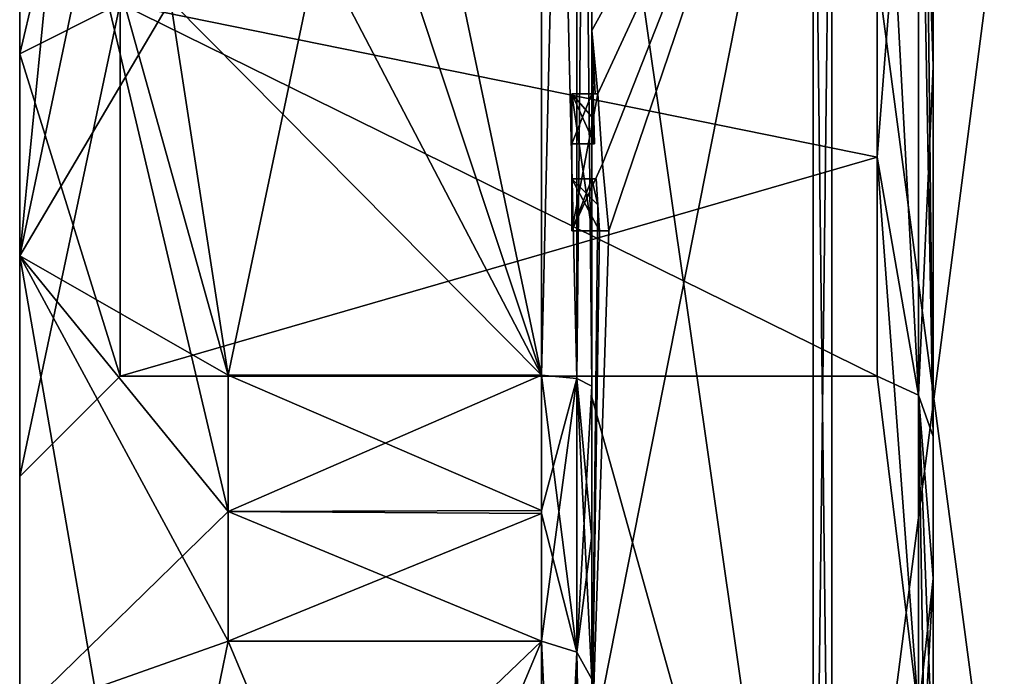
# Model space of a CAD drawing. Extents: x -23 to 470, y -1800 to 0.
# Tile 11 of 256: x -10.1 to -0.29, y -1782.44 to -1775.9. Entities that reach past the tile are written whole.
import ezdxf

# ---------------------------------------------------------------- set-up
doc = ezdxf.new("R2010")
doc.units = 0
doc.header["$LTSCALE"] = 17.087905
for name, color, linetype in [('1173', 7, 'CONTINUOUS'), ('1174', 7, 'CONTINUOUS'), ('1175', 7, 'CONTINUOUS'), ('1176', 7, 'CONTINUOUS'), ('1177', 7, 'CONTINUOUS'), ('1180', 7, 'CONTINUOUS'), ('1185', 7, 'CONTINUOUS'), ('1186', 7, 'CONTINUOUS'), ('1187', 7, 'CONTINUOUS'), ('1188', 7, 'CONTINUOUS'), ('1190', 7, 'CONTINUOUS'), ('1193', 7, 'CONTINUOUS'), ('1194', 7, 'CONTINUOUS'), ('1195', 7, 'CONTINUOUS'), ('1197', 7, 'CONTINUOUS'), ('1198', 7, 'CONTINUOUS'), ('1199', 7, 'CONTINUOUS'), ('1200', 7, 'CONTINUOUS'), ('1231', 7, 'CONTINUOUS'), ('1232', 7, 'CONTINUOUS'), ('1258', 7, 'CONTINUOUS'), ('1261', 7, 'CONTINUOUS'), ('1262', 7, 'CONTINUOUS'), ('1263', 7, 'CONTINUOUS'), ('1264', 7, 'CONTINUOUS'), ('1265', 7, 'CONTINUOUS'), ('1273', 7, 'CONTINUOUS'), ('1274', 7, 'CONTINUOUS'), ('1275', 7, 'CONTINUOUS'), ('1276', 7, 'CONTINUOUS'), ('1277', 7, 'CONTINUOUS'), ('1278', 7, 'CONTINUOUS'), ('1279', 7, 'CONTINUOUS'), ('1280', 7, 'CONTINUOUS'), ('1281', 7, 'CONTINUOUS'), ('1282', 7, 'CONTINUOUS'), ('1283', 7, 'CONTINUOUS'), ('1354', 7, 'CONTINUOUS'), ('1357', 7, 'CONTINUOUS'), ('1359', 7, 'CONTINUOUS'), ('1362', 7, 'CONTINUOUS')]:
    doc.layers.add(name, color=color, linetype=linetype)

msp = doc.modelspace()

# ---------------------------------------------------------------- linework, layer by layer
at = {"layer": '1173', "linetype": 'CONTINUOUS'}
for points in [[(-10.1, -1761.1745, 6.2494), (-10.1, -1771.9993, 8.4499), (-10.1, -1778.2494, 10.8255), (-10.1, -1761.1745, 6.2494)], [(-10.1, -1765.7506, 10.8255), (-10.1, -1761.1745, 6.2494), (-10.1, -1778.2494, 10.8255), (-10.1, -1765.7506, 10.8255)], [(-10.1, -1772.0007, -8.4499), (-10.1, -1765.7506, -10.8255), (-10.1, -1782.8255, -6.2494), (-10.1, -1772.0007, -8.4499)], [(-10.1, -1765.7506, -10.8255), (-10.1, -1772, -12.5), (-10.1, -1778.2494, -10.8255), (-10.1, -1765.7506, -10.8255)], [(-10.1, -1782.8255, -6.2494), (-10.1, -1765.7506, -10.8255), (-10.1, -1778.2494, -10.8255), (-10.1, -1782.8255, -6.2494)], [(-10.1, -1772, 12.5), (-10.1, -1765.7506, 10.8255), (-10.1, -1778.2494, 10.8255), (-10.1, -1772, 12.5)], [(-10.1, -1771.9993, 8.4499), (-10.1, -1776.236, 7.3114), (-10.1, -1778.2494, 10.8255), (-10.1, -1771.9993, 8.4499)], [(-10.1, -1776.2371, -7.3107), (-10.1, -1772.0007, -8.4499), (-10.1, -1782.8255, -6.2494), (-10.1, -1776.2371, -7.3107)], [(-10.1, -1776.236, 7.3114), (-10.1, -1780.45), (-10.1, -1782.8255, 6.2494), (-10.1, -1776.236, 7.3114)], [(-10.1, -1778.2494, 10.8255), (-10.1, -1776.236, 7.3114), (-10.1, -1782.8255, 6.2494), (-10.1, -1778.2494, 10.8255)], [(-10.1, -1780.45), (-10.1, -1776.2371, -7.3107), (-10.1, -1784.5), (-10.1, -1780.45)], [(-10.1, -1784.5), (-10.1, -1776.2371, -7.3107), (-10.1, -1782.8255, -6.2494), (-10.1, -1784.5)], [(-10.1, -1782.8255, 6.2494), (-10.1, -1780.45), (-10.1, -1784.5), (-10.1, -1782.8255, 6.2494)]]:
    msp.add_3dface(points, dxfattribs=at)
at = {"layer": '1174', "linetype": 'CONTINUOUS'}
for points in [[(-8.0232, -1764.5597, -15.95), (-4.9, -1779.4403, -15.95), (-8.5978, -1768.2917, -15.95), (-8.0232, -1764.5597, -15.95)], [(-4.9, -1764.5597, -15.95), (-4.9, -1779.4403, -15.95), (-8.0232, -1764.5597, -15.95), (-4.9, -1764.5597, -15.95)], [(-8.5978, -1768.2917, -15.95), (-4.9, -1779.4403, -15.95), (-8.7857, -1772, -15.95), (-8.5978, -1768.2917, -15.95)], [(-8.7857, -1772, -15.95), (-4.9, -1779.4403, -15.95), (-8.5976, -1775.7097, -15.95), (-8.7857, -1772, -15.95)], [(-8.5976, -1775.7097, -15.95), (-4.9, -1779.4403, -15.95), (-8.0232, -1779.4403, -15.95), (-8.5976, -1775.7097, -15.95)]]:
    msp.add_3dface(points, dxfattribs=at)
at = {"layer": '1175', "linetype": 'CONTINUOUS'}
for points in [[(-8.0232, -1782.093, -14.4185), (-4.9, -1789.5332, -1.5315), (-8.7857, -1785.8131, -7.975), (-8.0232, -1782.093, -14.4185)], [(-4.9, -1782.093, -14.4185), (-4.9, -1789.5332, -1.5315), (-8.0232, -1782.093, -14.4185), (-4.9, -1782.093, -14.4185)]]:
    msp.add_3dface(points, dxfattribs=at)
at = {"layer": '1176', "linetype": 'CONTINUOUS'}
for points in [[(-8.0232, -1789.5332, 1.5315), (-4.9, -1782.093, 14.4185), (-8.7857, -1785.8131, 7.975), (-8.0232, -1789.5332, 1.5315)], [(-8.7857, -1785.8131, 7.975), (-4.9, -1782.093, 14.4185), (-8.0232, -1782.093, 14.4185), (-8.7857, -1785.8131, 7.975)], [(-4.9, -1789.5332, 1.5315), (-4.9, -1782.093, 14.4185), (-8.0232, -1789.5332, 1.5315), (-4.9, -1789.5332, 1.5315)]]:
    msp.add_3dface(points, dxfattribs=at)
at = {"layer": '1177', "linetype": 'CONTINUOUS'}
for points in [[(-8.0232, -1779.4403, 15.95), (-4.9, -1764.5597, 15.95), (-8.5978, -1775.7083, 15.95), (-8.0232, -1779.4403, 15.95)], [(-4.9, -1779.4403, 15.95), (-4.9, -1764.5597, 15.95), (-8.0232, -1779.4403, 15.95), (-4.9, -1779.4403, 15.95)]]:
    msp.add_3dface(points, dxfattribs=at)
at = {"layer": '1180', "linetype": 'CONTINUOUS'}
for points in [[(-4.4, -1779.5503, 16.45), (-4.4, -1765.7364, 16.5), (-4.4, -1764.4497, 16.45), (-4.4, -1779.5503, 16.45)], [(-4.4, -1764.4497, -16.45), (-4.4, -1773.0506, -16.5), (-4.4, -1779.5503, -16.45), (-4.4, -1764.4497, -16.45)], [(-4.4, -1766.1297, 16.5), (-4.4, -1765.7364, 16.5), (-4.4, -1779.5503, 16.45), (-4.4, -1766.1297, 16.5)], [(-4.4, -1767.5648, 16.5), (-4.4, -1766.1297, 16.5), (-4.4, -1779.5503, 16.45), (-4.4, -1767.5648, 16.5)], [(-4.4, -1767.9582, 16.5), (-4.4, -1767.5648, 16.5), (-4.4, -1779.5503, 16.45), (-4.4, -1767.9582, 16.5)], [(-4.4, -1769.8781, 16.5), (-4.4, -1767.9582, 16.5), (-4.4, -1779.5503, 16.45), (-4.4, -1769.8781, 16.5)], [(-4.4, -1770.2268, 16.5), (-4.4, -1769.8781, 16.5), (-4.4, -1779.5503, 16.45), (-4.4, -1770.2268, 16.5)], [(-4.4, -1771.8639, 16.5), (-4.4, -1770.2268, 16.5), (-4.4, -1779.5503, 16.45), (-4.4, -1771.8639, 16.5)], [(-4.4, -1772.2828, 16.5), (-4.4, -1771.8639, 16.5), (-4.4, -1779.5503, 16.45), (-4.4, -1772.2828, 16.5)], [(-4.4, -1772.1257, -19.4998), (-4.4, -1779.6608, -17.9321), (-4.4, -1772.1257, -16.7828), (-4.4, -1772.1257, -19.4998)], [(-4.4, -1772.1257, -16.7828), (-4.4, -1779.6608, -17.9321), (-4.4, -1773.0506, -16.7828), (-4.4, -1772.1257, -16.7828)], [(-4.4, -1773.5882, 16.5), (-4.4, -1772.2828, 16.5), (-4.4, -1779.5503, 16.45), (-4.4, -1773.5882, 16.5)], [(-4.4, -1773.0506, -16.7828), (-4.4, -1779.6608, -17.9321), (-4.4, -1773.0506, -16.5), (-4.4, -1773.0506, -16.7828)], [(-4.4, -1773.0506, -16.5), (-4.4, -1779.6608, -17.9321), (-4.4, -1779.5503, -16.45), (-4.4, -1773.0506, -16.5)], [(-4.4, -1775.7888, 16.5), (-4.4, -1773.5882, 16.5), (-4.4, -1779.5503, 16.45), (-4.4, -1775.7888, 16.5)], [(-4.4, -1774.8597, 19.2892), (-4.4, -1775.7888, 16.7828), (-4.4, -1776.0042, 19.0844), (-4.4, -1774.8597, 19.2892)], [(-4.4, -1775.7888, 16.7828), (-4.4, -1775.7888, 16.5), (-4.4, -1776.6371, 16.5), (-4.4, -1775.7888, 16.7828)], [(-4.4, -1776.6371, 16.5), (-4.4, -1775.7888, 16.5), (-4.4, -1779.5503, 16.45), (-4.4, -1776.6371, 16.5)], [(-4.4, -1776.0042, 19.0844), (-4.4, -1775.7888, 16.7828), (-4.4, -1776.6371, 16.5), (-4.4, -1776.0042, 19.0844)], [(-4.4, -1777.1347, 18.8118), (-4.4, -1776.0042, 19.0844), (-4.4, -1777.1347, 16.804), (-4.4, -1777.1347, 18.8118)], [(-4.4, -1777.1347, 16.804), (-4.4, -1776.0042, 19.0844), (-4.4, -1776.6371, 16.804), (-4.4, -1777.1347, 16.804)], [(-4.4, -1776.6371, 16.804), (-4.4, -1776.0042, 19.0844), (-4.4, -1776.6371, 16.5), (-4.4, -1776.6371, 16.804)], [(-4.4, -1778, 16.5), (-4.4, -1776.6371, 16.5), (-4.4, -1779.5503, 16.45), (-4.4, -1778, 16.5)], [(-4.4, -1777.4833, 16.804), (-4.4, -1778, 16.804), (-4.4, -1777.4833, 18.7132), (-4.4, -1777.4833, 16.804)], [(-4.4, -1777.4833, 18.7132), (-4.4, -1778, 16.804), (-4.4, -1779.5503, 16.45), (-4.4, -1777.4833, 18.7132)], [(-4.4, -1783.1573, 15.9926), (-4.4, -1777.4833, 18.7132), (-4.4, -1782.471, 14.7638), (-4.4, -1783.1573, 15.9926)], [(-4.4, -1782.471, 14.7638), (-4.4, -1777.4833, 18.7132), (-4.4, -1781.0705, 15.663), (-4.4, -1782.471, 14.7638)], [(-4.4, -1781.0705, 15.663), (-4.4, -1777.4833, 18.7132), (-4.4, -1779.5503, 16.45), (-4.4, -1781.0705, 15.663)], [(-4.4, -1778, 16.804), (-4.4, -1778, 16.5), (-4.4, -1779.5503, 16.45), (-4.4, -1778, 16.804)], [(-4.4, -1779.5503, -16.45), (-4.4, -1779.6608, -17.9321), (-4.4, -1781.0392, -15.6813), (-4.4, -1779.5503, -16.45)], [(-4.4, -1779.6608, -17.9321), (-4.4, -1786.0038, -13.5699), (-4.4, -1781.0392, -15.6813), (-4.4, -1779.6608, -17.9321)], [(-4.4, -1781.0392, -15.6813), (-4.4, -1786.0038, -13.5699), (-4.4, -1782.471, -14.7638), (-4.4, -1781.0392, -15.6813)]]:
    msp.add_3dface(points, dxfattribs=at)
at = {"layer": '1185', "linetype": 'CONTINUOUS'}
for points in [[(-2.1949, -1787.544, -15.544), (-4.4, -1772.1257, -19.4998), (-2.1949, -1772, -21.9825), (-2.1949, -1787.544, -15.544)], [(-4.4, -1779.6608, -17.9321), (-4.4, -1772.1257, -19.4998), (-2.1949, -1787.544, -15.544), (-4.4, -1779.6608, -17.9321)], [(-4.4, -1786.0038, -13.5699), (-4.4, -1779.6608, -17.9321), (-2.1949, -1787.544, -15.544), (-4.4, -1786.0038, -13.5699)]]:
    msp.add_3dface(points, dxfattribs=at)
at = {"layer": '1186', "linetype": 'CONTINUOUS'}
for points in [[(-2.1949, -1772, 21.9825), (-4.4, -1776.0042, 19.0844), (-4.3401, -1776.6371, 19.5), (-2.1949, -1772, 21.9825)], [(-4.4, -1776.0042, 19.0844), (-2.1949, -1772, 21.9825), (-4.3913, -1774.8597, 19.5), (-4.4, -1776.0042, 19.0844)], [(-2.1949, -1772, 21.9825), (-4.4, -1783.1573, 15.9926), (-2.1949, -1787.544, 15.544), (-2.1949, -1772, 21.9825)], [(-4.4, -1783.1573, 15.9926), (-2.1949, -1772, 21.9825), (-4.2315, -1778, 19.5), (-4.4, -1783.1573, 15.9926)], [(-4.2952, -1777.3336, 19.5), (-2.1949, -1772, 21.9825), (-4.3401, -1776.6371, 19.5), (-4.2952, -1777.3336, 19.5)], [(-4.2315, -1778, 19.5), (-2.1949, -1772, 21.9825), (-4.2952, -1777.3336, 19.5), (-4.2315, -1778, 19.5)], [(-4.4, -1774.8597, 19.2892), (-4.4, -1776.0042, 19.0844), (-4.3913, -1774.8597, 19.5), (-4.4, -1774.8597, 19.2892)], [(-4.4, -1776.0042, 19.0844), (-4.4, -1777.1347, 18.8118), (-4.3877, -1776.6371, 19.196), (-4.4, -1776.0042, 19.0844)], [(-4.3401, -1776.6371, 19.5), (-4.4, -1776.0042, 19.0844), (-4.3683, -1776.6371, 19.3488), (-4.3401, -1776.6371, 19.5)], [(-4.3683, -1776.6371, 19.3488), (-4.4, -1776.0042, 19.0844), (-4.3877, -1776.6371, 19.196), (-4.3683, -1776.6371, 19.3488)], [(-4.3877, -1776.6371, 19.196), (-4.4, -1777.1347, 18.8118), (-4.3809, -1776.8877, 19.196), (-4.3877, -1776.6371, 19.196)], [(-4.3809, -1776.8877, 19.196), (-4.4, -1777.1347, 18.8118), (-4.3931, -1777.1347, 19.0046), (-4.3809, -1776.8877, 19.196)], [(-4.3723, -1777.1347, 19.196), (-4.3809, -1776.8877, 19.196), (-4.3931, -1777.1347, 19.0046), (-4.3723, -1777.1347, 19.196)], [(-4.4, -1777.4833, 18.7132), (-4.4, -1783.1573, 15.9926), (-4.3417, -1777.7438, 19.196), (-4.4, -1777.4833, 18.7132)], [(-4.3891, -1777.4833, 18.956), (-4.4, -1777.4833, 18.7132), (-4.3566, -1777.4833, 19.196), (-4.3891, -1777.4833, 18.956)], [(-4.3566, -1777.4833, 19.196), (-4.4, -1777.4833, 18.7132), (-4.3417, -1777.7438, 19.196), (-4.3566, -1777.4833, 19.196)], [(-4.3417, -1777.7438, 19.196), (-4.4, -1783.1573, 15.9926), (-4.324, -1778, 19.196), (-4.3417, -1777.7438, 19.196)], [(-4.324, -1778, 19.196), (-4.4, -1783.1573, 15.9926), (-4.2315, -1778, 19.5), (-4.324, -1778, 19.196)], [(-4.2821, -1778, 19.3497), (-4.324, -1778, 19.196), (-4.2315, -1778, 19.5), (-4.2821, -1778, 19.3497)]]:
    msp.add_3dface(points, dxfattribs=at)
at = {"layer": '1187', "linetype": 'CONTINUOUS'}
for points in [[(0, -1787.1626, 15.1637), (0, -1772, 21.4438), (-2.0094, -1787.535, 15.535), (0, -1787.1626, 15.1637)], [(-2.0094, -1787.535, 15.535), (0, -1772, 21.4438), (-2.0094, -1772, 21.9698), (-2.0094, -1787.535, 15.535)]]:
    msp.add_3dface(points, dxfattribs=at)
at = {"layer": '1188', "linetype": 'CONTINUOUS'}
for points in [[(0, -1772, -21.4438), (0, -1787.1626, -15.1637), (-2.0094, -1772, -21.9698), (0, -1772, -21.4438)], [(-2.0094, -1772, -21.9698), (0, -1787.1626, -15.1637), (-2.0094, -1787.535, -15.535), (-2.0094, -1772, -21.9698)]]:
    msp.add_3dface(points, dxfattribs=at)
at = {"layer": '1190', "linetype": 'CONTINUOUS'}
for points in [[(-1.5562, -1772, -7.45), (-1.5562, -1777.2679, -5.2679), (-1.1443, -1772, -10.8047), (-1.5562, -1772, -7.45)], [(-1.1443, -1772, -10.8047), (-1.5562, -1777.2679, -5.2679), (-1.1443, -1779.64, -7.6401), (-1.1443, -1772, -10.8047)], [(-1.5562, -1777.2679, 5.2679), (-1.5562, -1772, 7.45), (-1.1443, -1779.64, 7.6401), (-1.5562, -1777.2679, 5.2679)], [(-1.5562, -1772, 7.45), (-1.1443, -1772, 10.8047), (-1.1443, -1779.64, 7.6401), (-1.5562, -1772, 7.45)], [(-1.5562, -1777.2679, -5.2679), (-1.5562, -1779.45), (-1.1443, -1779.64, -7.6401), (-1.5562, -1777.2679, -5.2679)], [(-1.5562, -1779.45), (-1.5562, -1777.2679, 5.2679), (-1.1443, -1782.8047), (-1.5562, -1779.45)], [(-1.1443, -1782.8047), (-1.5562, -1777.2679, 5.2679), (-1.1443, -1779.64, 7.6401), (-1.1443, -1782.8047)], [(-1.1443, -1779.64, -7.6401), (-1.5562, -1779.45), (-1.1443, -1782.8047), (-1.1443, -1779.64, -7.6401)]]:
    msp.add_3dface(points, dxfattribs=at)
at = {"layer": '1193', "linetype": 'CONTINUOUS'}
for points in [[(-2.1949, -1787.544, -15.544), (-2.1949, -1772, -21.9825), (-2.0094, -1787.535, -15.535), (-2.1949, -1787.544, -15.544)], [(-2.1949, -1772, -21.9825), (-2.0094, -1772, -21.9698), (-2.0094, -1787.535, -15.535), (-2.1949, -1772, -21.9825)]]:
    msp.add_3dface(points, dxfattribs=at)
at = {"layer": '1194', "linetype": 'CONTINUOUS'}
for points in [[(-2.1949, -1772, 21.9825), (-2.1949, -1787.544, 15.544), (-2.0094, -1772, 21.9698), (-2.1949, -1772, 21.9825)], [(-2.1949, -1787.544, 15.544), (-2.0094, -1787.535, 15.535), (-2.0094, -1772, 21.9698), (-2.1949, -1787.544, 15.544)]]:
    msp.add_3dface(points, dxfattribs=at)
at = {"layer": '1195', "linetype": 'CONTINUOUS'}
for points in [[(-10.1, -1778.2494, -10.8255), (-10.1, -1772, -12.5), (-8.0232, -1780.8, -15.242), (-10.1, -1778.2494, -10.8255)], [(-10.1, -1772, -12.5), (-8.5976, -1775.7097, -15.95), (-8.0232, -1779.4403, -15.95), (-10.1, -1772, -12.5)], [(-10.1, -1772, -12.5), (-8.0232, -1779.4403, -15.95), (-8.0232, -1780.8, -15.242), (-10.1, -1772, -12.5)], [(-10.1, -1772, 12.5), (-10.1, -1778.2494, 10.8255), (-9.4827, -1772, 14.2402), (-10.1, -1772, 12.5)], [(-10.1, -1778.2494, 10.8255), (-8.5978, -1775.7083, 15.95), (-8.7857, -1772, 15.95), (-10.1, -1778.2494, 10.8255)], [(-10.1, -1778.2494, 10.8255), (-8.7857, -1772, 15.95), (-9.4827, -1772, 14.2402), (-10.1, -1778.2494, 10.8255)], [(-10.1, -1778.2494, 10.8255), (-8.0232, -1779.4403, 15.95), (-8.5978, -1775.7083, 15.95), (-10.1, -1778.2494, 10.8255)], [(-10.1, -1778.2494, 10.8255), (-10.1, -1782.8255, 6.2494), (-8.0232, -1780.8, 15.242), (-10.1, -1778.2494, 10.8255)], [(-8.0232, -1779.4403, 15.95), (-10.1, -1778.2494, 10.8255), (-8.0232, -1780.8, 15.242), (-8.0232, -1779.4403, 15.95)], [(-10.1, -1782.8255, -6.2494), (-10.1, -1778.2494, -10.8255), (-8.7857, -1785.8131, -7.975), (-10.1, -1782.8255, -6.2494)], [(-10.1, -1778.2494, -10.8255), (-8.0232, -1782.093, -14.4185), (-8.7857, -1785.8131, -7.975), (-10.1, -1778.2494, -10.8255)], [(-8.0232, -1782.093, -14.4185), (-10.1, -1778.2494, -10.8255), (-8.0232, -1780.8, -15.242), (-8.0232, -1782.093, -14.4185)], [(-10.1, -1782.8255, 6.2494), (-8.0232, -1782.093, 14.4185), (-8.0232, -1780.8, 15.242), (-10.1, -1782.8255, 6.2494)], [(-10.1, -1782.8255, 6.2494), (-8.7857, -1785.8131, 7.975), (-8.0232, -1782.093, 14.4185), (-10.1, -1782.8255, 6.2494)]]:
    msp.add_3dface(points, dxfattribs=at)
at = {"layer": '1197', "linetype": 'CONTINUOUS'}
for points in [[(-1.5562, -1777.2679, -5.2679), (-1.5562, -1772, -7.45), (-9.1, -1775.7352, -6.446), (-1.5562, -1777.2679, -5.2679)], [(-9.1, -1779.45), (-1.5562, -1777.2679, -5.2679), (-9.1, -1775.7352, -6.446), (-9.1, -1779.45)], [(-1.5562, -1779.45), (-1.5562, -1777.2679, -5.2679), (-9.1, -1779.45), (-1.5562, -1779.45)]]:
    msp.add_3dface(points, dxfattribs=at)
at = {"layer": '1198', "linetype": 'CONTINUOUS'}
for points in [[(-1.5562, -1777.2679, 5.2679), (-9.1, -1775.7337, 6.4468), (-1.5562, -1772, 7.45), (-1.5562, -1777.2679, 5.2679)], [(-1.5562, -1779.45), (-9.1, -1779.45), (-9.1, -1775.7337, 6.4468), (-1.5562, -1779.45)], [(-1.5562, -1779.45), (-9.1, -1775.7337, 6.4468), (-1.5562, -1777.2679, 5.2679), (-1.5562, -1779.45)]]:
    msp.add_3dface(points, dxfattribs=at)
at = {"layer": '1199', "linetype": 'CONTINUOUS'}
for points in [[(-10.1, -1772.0007, -8.4499), (-10.1, -1776.2371, -7.3107), (-9.1, -1772.0008, -7.45), (-10.1, -1772.0007, -8.4499)], [(-10.1, -1776.2371, -7.3107), (-9.1, -1775.7352, -6.446), (-9.1, -1772.0008, -7.45), (-10.1, -1776.2371, -7.3107)], [(-10.1, -1776.2371, -7.3107), (-10.1, -1780.45), (-9.1, -1775.7352, -6.446), (-10.1, -1776.2371, -7.3107)], [(-10.1, -1780.45), (-9.1, -1779.45), (-9.1, -1775.7352, -6.446), (-10.1, -1780.45)]]:
    msp.add_3dface(points, dxfattribs=at)
at = {"layer": '1200', "linetype": 'CONTINUOUS'}
for points in [[(-10.1, -1776.236, 7.3114), (-10.1, -1771.9993, 8.4499), (-9.1, -1775.7337, 6.4468), (-10.1, -1776.236, 7.3114)], [(-9.1, -1779.45), (-10.1, -1776.236, 7.3114), (-9.1, -1775.7337, 6.4468), (-9.1, -1779.45)], [(-10.1, -1780.45), (-10.1, -1776.236, 7.3114), (-9.1, -1779.45), (-10.1, -1780.45)]]:
    msp.add_3dface(points, dxfattribs=at)
at = {"layer": '1231', "linetype": 'CONTINUOUS'}
for points in [[(-4.6, -1776.6371, 19.5), (-4.6, -1776.6371, 19.196), (-4.6, -1777.1347, 19.196), (-4.6, -1776.6371, 19.5)], [(-4.6, -1778, 19.5), (-4.6, -1776.6371, 19.5), (-4.6, -1778, 19.196), (-4.6, -1778, 19.5)], [(-4.6, -1778, 19.196), (-4.6, -1776.6371, 19.5), (-4.6, -1777.4833, 19.196), (-4.6, -1778, 19.196)], [(-4.6, -1777.4833, 19.196), (-4.6, -1776.6371, 19.5), (-4.6, -1777.1347, 19.196), (-4.6, -1777.4833, 19.196)], [(-4.6, -1776.6371, 16.5), (-4.6, -1778, 16.5), (-4.6, -1776.6371, 16.804), (-4.6, -1776.6371, 16.5)], [(-4.6, -1776.6371, 16.804), (-4.6, -1778, 16.5), (-4.6, -1777.1347, 16.804), (-4.6, -1776.6371, 16.804)], [(-4.6, -1777.4833, 16.804), (-4.6, -1777.4833, 19.196), (-4.6, -1777.1347, 19.196), (-4.6, -1777.4833, 16.804)], [(-4.6, -1778, 16.5), (-4.6, -1777.4833, 16.804), (-4.6, -1777.1347, 16.804), (-4.6, -1778, 16.5)], [(-4.6, -1777.1347, 16.804), (-4.6, -1777.4833, 16.804), (-4.6, -1777.1347, 19.196), (-4.6, -1777.1347, 16.804)], [(-4.6, -1778, 16.804), (-4.6, -1777.4833, 16.804), (-4.6, -1778, 16.5), (-4.6, -1778, 16.804)]]:
    msp.add_3dface(points, dxfattribs=at)
at = {"layer": '1232', "linetype": 'CONTINUOUS'}
for points in [[(-4.3401, -1776.6371, 19.5), (-4.3683, -1776.6371, 19.3488), (-4.6, -1776.6371, 19.5), (-4.3401, -1776.6371, 19.5)], [(-4.3683, -1776.6371, 19.3488), (-4.3877, -1776.6371, 19.196), (-4.6, -1776.6371, 19.5), (-4.3683, -1776.6371, 19.3488)], [(-4.3877, -1776.6371, 19.196), (-4.6, -1776.6371, 19.196), (-4.6, -1776.6371, 19.5), (-4.3877, -1776.6371, 19.196)]]:
    msp.add_3dface(points, dxfattribs=at)
at = {"layer": '1258', "linetype": 'CONTINUOUS'}
for points in [[(-4.4, -1779.5503, 16.45), (-4.4, -1764.4497, 16.45), (-4.549, -1764.5279, 16.094), (-4.4, -1779.5503, 16.45)], [(-4.549, -1764.5279, 16.094), (-4.9, -1764.5597, 15.95), (-4.549, -1779.4721, 16.094), (-4.549, -1764.5279, 16.094)], [(-4.9, -1764.5597, 15.95), (-4.9, -1779.4403, 15.95), (-4.549, -1779.4721, 16.094), (-4.9, -1764.5597, 15.95)], [(-4.4, -1779.5503, 16.45), (-4.549, -1764.5279, 16.094), (-4.549, -1779.4721, 16.094), (-4.4, -1779.5503, 16.45)]]:
    msp.add_3dface(points, dxfattribs=at)
at = {"layer": '1261', "linetype": 'CONTINUOUS'}
for points in [[(-4.4, -1764.4497, -16.45), (-4.4, -1779.5503, -16.45), (-4.549, -1779.4721, -16.094), (-4.4, -1764.4497, -16.45)], [(-4.4, -1764.4497, -16.45), (-4.549, -1779.4721, -16.094), (-4.549, -1764.5279, -16.094), (-4.4, -1764.4497, -16.45)], [(-4.9, -1779.4403, -15.95), (-4.9, -1764.5597, -15.95), (-4.549, -1764.5279, -16.094), (-4.9, -1779.4403, -15.95)], [(-4.549, -1779.4721, -16.094), (-4.9, -1779.4403, -15.95), (-4.549, -1764.5279, -16.094), (-4.549, -1779.4721, -16.094)]]:
    msp.add_3dface(points, dxfattribs=at)
at = {"layer": '1262', "linetype": 'CONTINUOUS'}
for points in [[(-4.9, -1789.5332, -1.5315), (-4.9, -1782.093, -14.4185), (-4.549, -1782.2017, -14.518), (-4.9, -1789.5332, -1.5315)], [(-4.549, -1789.6738, -1.5759), (-4.9, -1789.5332, -1.5315), (-4.549, -1782.2017, -14.518), (-4.549, -1789.6738, -1.5759)], [(-4.4, -1782.471, -14.7638), (-4.549, -1789.6738, -1.5759), (-4.549, -1782.2017, -14.518), (-4.4, -1782.471, -14.7638)]]:
    msp.add_3dface(points, dxfattribs=at)
at = {"layer": '1263', "linetype": 'CONTINUOUS'}
for points in [[(-4.9, -1782.093, 14.4185), (-4.9, -1789.5332, 1.5315), (-4.549, -1789.6738, 1.5759), (-4.9, -1782.093, 14.4185)], [(-4.549, -1782.2017, 14.518), (-4.9, -1782.093, 14.4185), (-4.549, -1789.6738, 1.5759), (-4.549, -1782.2017, 14.518)], [(-4.4, -1790.0213, 1.6862), (-4.4, -1782.471, 14.7638), (-4.549, -1782.2017, 14.518), (-4.4, -1790.0213, 1.6862)], [(-4.4, -1790.0213, 1.6862), (-4.549, -1782.2017, 14.518), (-4.549, -1789.6738, 1.5759), (-4.4, -1790.0213, 1.6862)]]:
    msp.add_3dface(points, dxfattribs=at)
at = {"layer": '1264', "linetype": 'CONTINUOUS'}
for points in [[(-1, -1769.7777, -11.1687), (-1.1443, -1772, -10.8047), (-1, -1776.3586, -10.5205), (-1, -1769.7777, -11.1687)], [(-1.1443, -1772, -10.8047), (-1.1443, -1779.64, -7.6401), (-1, -1776.3586, -10.5205), (-1.1443, -1772, -10.8047)], [(-1, -1776.3586, -10.5205), (-1.1443, -1779.64, -7.6401), (-1, -1781.4681, -6.327), (-1, -1776.3586, -10.5205)], [(-1.1443, -1779.64, -7.6401), (-1.1443, -1782.8047), (-1, -1781.4681, -6.327), (-1.1443, -1779.64, -7.6401)], [(-1.1443, -1782.8047), (-1.0897, -1783.1005, 0), (-1, -1781.4681, -6.327), (-1.1443, -1782.8047)], [(-1.0897, -1783.1005, 0), (-1, -1783.3877, 0), (-1, -1781.4681, -6.327), (-1.0897, -1783.1005, 0)]]:
    msp.add_3dface(points, dxfattribs=at)
at = {"layer": '1265', "linetype": 'CONTINUOUS'}
for points in [[(-1.1443, -1779.64, 7.6401), (-1.1443, -1772, 10.8047), (-1, -1780.0523, 8.0523), (-1.1443, -1779.64, 7.6401)], [(-1, -1780.0523, 8.0523), (-1.1443, -1772, 10.8047), (-1.0897, -1772, 11.1005), (-1, -1780.0523, 8.0523)], [(-1, -1772, 11.3877), (-1, -1780.0523, 8.0523), (-1.0897, -1772, 11.1005), (-1, -1772, 11.3877)], [(-1.1443, -1782.8047), (-1.1443, -1779.64, 7.6401), (-1.0897, -1783.1005, 0), (-1.1443, -1782.8047)], [(-1, -1783.3877, 0), (-1.1443, -1779.64, 7.6401), (-1, -1780.0523, 8.0523), (-1, -1783.3877, 0)], [(-1.1443, -1779.64, 7.6401), (-1, -1783.3877, 0), (-1.0897, -1783.1005, 0), (-1.1443, -1779.64, 7.6401)]]:
    msp.add_3dface(points, dxfattribs=at)
at = {"layer": '1273', "linetype": 'CONTINUOUS'}
for points in [[(-4.3877, -1776.6371, 19.196), (-4.3809, -1776.8877, 19.196), (-4.6, -1776.6371, 19.196), (-4.3877, -1776.6371, 19.196)], [(-4.3809, -1776.8877, 19.196), (-4.3723, -1777.1347, 19.196), (-4.6, -1776.6371, 19.196), (-4.3809, -1776.8877, 19.196)], [(-4.6, -1776.6371, 19.196), (-4.3723, -1777.1347, 19.196), (-4.6, -1777.1347, 19.196), (-4.6, -1776.6371, 19.196)]]:
    msp.add_3dface(points, dxfattribs=at)
at = {"layer": '1274', "linetype": 'CONTINUOUS'}
for points in [[(-4.4, -1777.1347, 18.8118), (-4.4, -1777.1347, 16.804), (-4.6, -1777.1347, 19.196), (-4.4, -1777.1347, 18.8118)], [(-4.3931, -1777.1347, 19.0046), (-4.4, -1777.1347, 18.8118), (-4.6, -1777.1347, 19.196), (-4.3931, -1777.1347, 19.0046)], [(-4.4, -1777.1347, 16.804), (-4.6, -1777.1347, 16.804), (-4.6, -1777.1347, 19.196), (-4.4, -1777.1347, 16.804)], [(-4.3723, -1777.1347, 19.196), (-4.3931, -1777.1347, 19.0046), (-4.6, -1777.1347, 19.196), (-4.3723, -1777.1347, 19.196)]]:
    msp.add_3dface(points, dxfattribs=at)
at = {"layer": '1275', "linetype": 'CONTINUOUS'}
for points in [[(-4.4, -1777.1347, 16.804), (-4.4, -1776.6371, 16.804), (-4.6, -1777.1347, 16.804), (-4.4, -1777.1347, 16.804)], [(-4.4, -1776.6371, 16.804), (-4.6, -1776.6371, 16.804), (-4.6, -1777.1347, 16.804), (-4.4, -1776.6371, 16.804)]]:
    msp.add_3dface(points, dxfattribs=at)
at = {"layer": '1276', "linetype": 'CONTINUOUS'}
for points in [[(-4.4, -1776.6371, 16.804), (-4.4, -1776.6371, 16.5), (-4.6, -1776.6371, 16.804), (-4.4, -1776.6371, 16.804)], [(-4.4, -1776.6371, 16.5), (-4.6, -1776.6371, 16.5), (-4.6, -1776.6371, 16.804), (-4.4, -1776.6371, 16.5)]]:
    msp.add_3dface(points, dxfattribs=at)
at = {"layer": '1277', "linetype": 'CONTINUOUS'}
for points in [[(-4.4, -1776.6371, 16.5), (-4.4, -1778, 16.5), (-4.6, -1776.6371, 16.5), (-4.4, -1776.6371, 16.5)], [(-4.4, -1778, 16.5), (-4.6, -1778, 16.5), (-4.6, -1776.6371, 16.5), (-4.4, -1778, 16.5)]]:
    msp.add_3dface(points, dxfattribs=at)
at = {"layer": '1278', "linetype": 'CONTINUOUS'}
for points in [[(-4.4, -1778, 16.5), (-4.4, -1778, 16.804), (-4.6, -1778, 16.5), (-4.4, -1778, 16.5)], [(-4.4, -1778, 16.804), (-4.6, -1778, 16.804), (-4.6, -1778, 16.5), (-4.4, -1778, 16.804)]]:
    msp.add_3dface(points, dxfattribs=at)
at = {"layer": '1279', "linetype": 'CONTINUOUS'}
for points in [[(-4.4, -1778, 16.804), (-4.4, -1777.4833, 16.804), (-4.6, -1778, 16.804), (-4.4, -1778, 16.804)], [(-4.4, -1777.4833, 16.804), (-4.6, -1777.4833, 16.804), (-4.6, -1778, 16.804), (-4.4, -1777.4833, 16.804)]]:
    msp.add_3dface(points, dxfattribs=at)
at = {"layer": '1280', "linetype": 'CONTINUOUS'}
for points in [[(-4.4, -1777.4833, 16.804), (-4.4, -1777.4833, 18.7132), (-4.6, -1777.4833, 16.804), (-4.4, -1777.4833, 16.804)], [(-4.4, -1777.4833, 18.7132), (-4.3891, -1777.4833, 18.956), (-4.6, -1777.4833, 16.804), (-4.4, -1777.4833, 18.7132)], [(-4.3891, -1777.4833, 18.956), (-4.3566, -1777.4833, 19.196), (-4.6, -1777.4833, 19.196), (-4.3891, -1777.4833, 18.956)], [(-4.3891, -1777.4833, 18.956), (-4.6, -1777.4833, 19.196), (-4.6, -1777.4833, 16.804), (-4.3891, -1777.4833, 18.956)]]:
    msp.add_3dface(points, dxfattribs=at)
at = {"layer": '1281', "linetype": 'CONTINUOUS'}
for points in [[(-4.3566, -1777.4833, 19.196), (-4.3417, -1777.7438, 19.196), (-4.6, -1777.4833, 19.196), (-4.3566, -1777.4833, 19.196)], [(-4.3417, -1777.7438, 19.196), (-4.324, -1778, 19.196), (-4.6, -1777.4833, 19.196), (-4.3417, -1777.7438, 19.196)], [(-4.324, -1778, 19.196), (-4.6, -1778, 19.196), (-4.6, -1777.4833, 19.196), (-4.324, -1778, 19.196)]]:
    msp.add_3dface(points, dxfattribs=at)
at = {"layer": '1282', "linetype": 'CONTINUOUS'}
for points in [[(-4.324, -1778, 19.196), (-4.2821, -1778, 19.3497), (-4.6, -1778, 19.5), (-4.324, -1778, 19.196)], [(-4.324, -1778, 19.196), (-4.6, -1778, 19.5), (-4.6, -1778, 19.196), (-4.324, -1778, 19.196)], [(-4.2821, -1778, 19.3497), (-4.2315, -1778, 19.5), (-4.6, -1778, 19.5), (-4.2821, -1778, 19.3497)]]:
    msp.add_3dface(points, dxfattribs=at)
at = {"layer": '1283', "linetype": 'CONTINUOUS'}
for points in [[(-4.2952, -1777.3336, 19.5), (-4.3401, -1776.6371, 19.5), (-4.6, -1778, 19.5), (-4.2952, -1777.3336, 19.5)], [(-4.3401, -1776.6371, 19.5), (-4.6, -1776.6371, 19.5), (-4.6, -1778, 19.5), (-4.3401, -1776.6371, 19.5)], [(-4.2315, -1778, 19.5), (-4.2952, -1777.3336, 19.5), (-4.6, -1778, 19.5), (-4.2315, -1778, 19.5)]]:
    msp.add_3dface(points, dxfattribs=at)
at = {"layer": '1354', "linetype": 'CONTINUOUS'}
for points in [[(-8.0232, -1779.4403, -15.95), (-4.9, -1779.4403, -15.95), (-4.9, -1780.7905, -15.2475), (-8.0232, -1779.4403, -15.95)], [(-8.0232, -1780.8, -15.242), (-8.0232, -1779.4403, -15.95), (-4.9, -1780.7905, -15.2475), (-8.0232, -1780.8, -15.242)], [(-4.9, -1779.4403, 15.95), (-8.0232, -1779.4403, 15.95), (-8.0232, -1780.8, 15.242), (-4.9, -1779.4403, 15.95)], [(-4.9, -1779.4403, 15.95), (-8.0232, -1780.8, 15.242), (-4.9, -1780.8189, 15.2311), (-4.9, -1779.4403, 15.95)], [(-4.9, -1782.093, -14.4185), (-8.0232, -1780.8, -15.242), (-4.9, -1780.7905, -15.2475), (-4.9, -1782.093, -14.4185)], [(-4.9, -1782.093, -14.4185), (-8.0232, -1782.093, -14.4185), (-8.0232, -1780.8, -15.242), (-4.9, -1782.093, -14.4185)], [(-8.0232, -1780.8, 15.242), (-8.0232, -1782.093, 14.4185), (-4.9, -1780.8189, 15.2311), (-8.0232, -1780.8, 15.242)], [(-8.0232, -1782.093, 14.4185), (-4.9, -1782.093, 14.4185), (-4.9, -1780.8189, 15.2311), (-8.0232, -1782.093, 14.4185)]]:
    msp.add_3dface(points, dxfattribs=at)
at = {"layer": '1357', "linetype": 'CONTINUOUS'}
for points in [[(-4.9, -1780.7905, -15.2475), (-4.9, -1779.4403, -15.95), (-4.549, -1779.4721, -16.094), (-4.9, -1780.7905, -15.2475)], [(-4.9, -1782.093, -14.4185), (-4.9, -1780.7905, -15.2475), (-4.549, -1779.4721, -16.094), (-4.9, -1782.093, -14.4185)], [(-4.549, -1782.2017, -14.518), (-4.9, -1782.093, -14.4185), (-4.549, -1779.4721, -16.094), (-4.549, -1782.2017, -14.518)], [(-4.4, -1779.5503, -16.45), (-4.549, -1782.2017, -14.518), (-4.549, -1779.4721, -16.094), (-4.4, -1779.5503, -16.45)], [(-4.4, -1779.5503, -16.45), (-4.4, -1781.0392, -15.6813), (-4.549, -1782.2017, -14.518), (-4.4, -1779.5503, -16.45)], [(-4.4, -1781.0392, -15.6813), (-4.4, -1782.471, -14.7638), (-4.549, -1782.2017, -14.518), (-4.4, -1781.0392, -15.6813)]]:
    msp.add_3dface(points, dxfattribs=at)
at = {"layer": '1359', "linetype": 'CONTINUOUS'}
for points in [[(-4.9, -1779.4403, 15.95), (-4.9, -1780.8189, 15.2311), (-4.549, -1782.2017, 14.518), (-4.9, -1779.4403, 15.95)], [(-4.549, -1779.4721, 16.094), (-4.9, -1779.4403, 15.95), (-4.549, -1782.2017, 14.518), (-4.549, -1779.4721, 16.094)], [(-4.4, -1782.471, 14.7638), (-4.4, -1781.0705, 15.663), (-4.549, -1779.4721, 16.094), (-4.4, -1782.471, 14.7638)], [(-4.4, -1782.471, 14.7638), (-4.549, -1779.4721, 16.094), (-4.549, -1782.2017, 14.518), (-4.4, -1782.471, 14.7638)], [(-4.4, -1781.0705, 15.663), (-4.4, -1779.5503, 16.45), (-4.549, -1779.4721, 16.094), (-4.4, -1781.0705, 15.663)], [(-4.9, -1780.8189, 15.2311), (-4.9, -1782.093, 14.4185), (-4.549, -1782.2017, 14.518), (-4.9, -1780.8189, 15.2311)]]:
    msp.add_3dface(points, dxfattribs=at)
at = {"layer": '1362', "linetype": 'CONTINUOUS'}
for points in [[(-1, -1783.3877, 0), (-1, -1761.4795, 4.3586), (-1, -1760.8313, -2.2223), (-1, -1783.3877, 0)], [(-1, -1783.3877, 0), (-1, -1760.8313, -2.2223), (-1, -1781.4681, -6.327), (-1, -1783.3877, 0)], [(-1, -1760.8313, -2.2223), (-1, -1763.9478, -8.0522), (-1, -1781.4681, -6.327), (-1, -1760.8313, -2.2223)], [(-1, -1783.3877, 0), (-1, -1780.0523, 8.0523), (-1, -1761.4795, 4.3586), (-1, -1783.3877, 0)], [(-1, -1780.0523, 8.0523), (-1, -1765.673, 9.4681), (-1, -1761.4795, 4.3586), (-1, -1780.0523, 8.0523)], [(-1, -1763.9478, -8.0522), (-1, -1769.7777, -11.1687), (-1, -1776.3586, -10.5205), (-1, -1763.9478, -8.0522)], [(-1, -1763.9478, -8.0522), (-1, -1776.3586, -10.5205), (-1, -1781.4681, -6.327), (-1, -1763.9478, -8.0522)], [(-1, -1780.0523, 8.0523), (-1, -1772, 11.3877), (-1, -1765.673, 9.4681), (-1, -1780.0523, 8.0523)]]:
    msp.add_3dface(points, dxfattribs=at)

doc.saveas('drawing.dxf')
